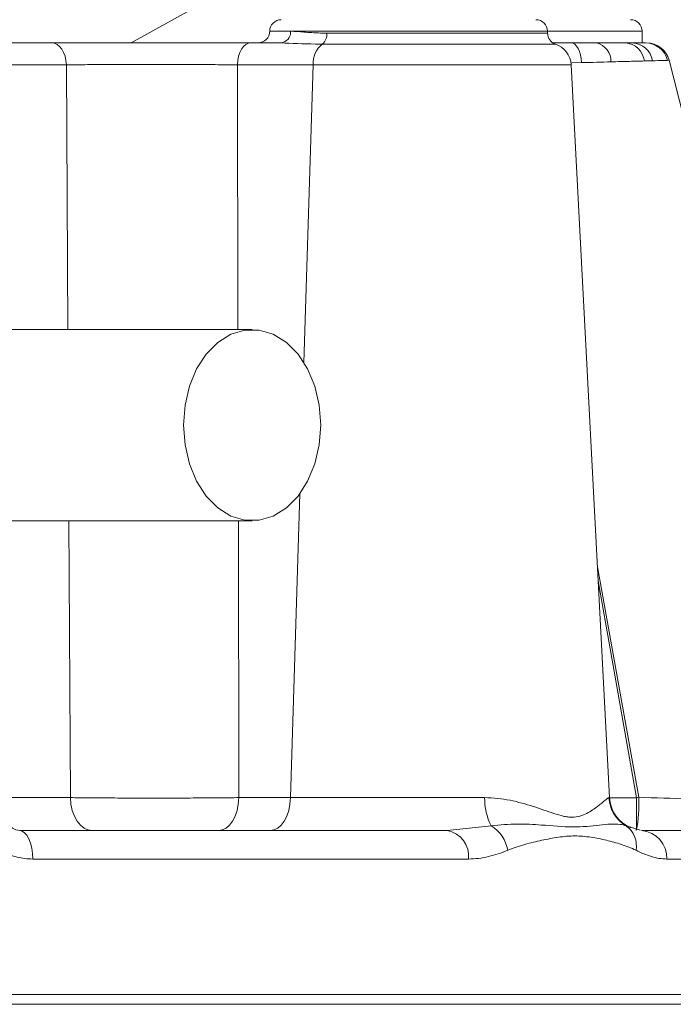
# Model space of a CAD drawing. Header units: millimetres. Extents: x 783 to 2230, y 1359 to 2850.
# Tile 8 of 12: x 1565 to 1621, y 2271 to 2356. Entities that reach past the tile are written whole.
import ezdxf

# ---------------------------------------------------------------- set-up
doc = ezdxf.new("R2010")
doc.units = ezdxf.units.MM

msp = doc.modelspace()

# ---------------------------------------------------------------- linework, layer by layer
at = {"color": 7, "linetype": 'Continuous', "lineweight": 15}
for p, q in [((1582.183, 2358.371), (1574.422, 2354.06)), ((1586.425, 2355.063), (1588.234, 2355.063)), ((1610.497, 2355.063), (1588.234, 2355.063)), ((1591.386, 2354.904), (1610.497, 2354.904)), ((1610.497, 2354.904), (1610.497, 2355.063)), ((1618.698, 2355.063), (1610.497, 2355.063)), ((1618.698, 2354.06), (1618.698, 2355.063)), ((1556.453, 2354.06), (1567.525, 2354.06)), ((1584.806, 2354.06), (1587.382, 2354.06)), ((1611.178, 2353.954), (1590.985, 2353.954)), ((1610.993, 2354.06), (1612.536, 2354.06)), ((1612.536, 2354.06), (1614.725, 2354.06)), ((1614.725, 2354.06), (1617.227, 2354.06)), ((1617.227, 2354.06), (1617.837, 2354.06)), ((1617.837, 2354.06), (1618.96, 2354.06)), ((1613.445, 2352.345), (1612.61, 2352.322)), ((1619.59, 2352.511), (1618.885, 2352.492)), ((1568.816, 2352.159), (1557.511, 2352.159)), ((1568.945, 2329.235), (1568.816, 2352.159)), ((1590.186, 2352.159), (1583.629, 2352.159)), ((1583.629, 2352.159), (1583.679, 2329.235)), ((1590.186, 2352.159), (1589.392, 2326.385)), ((1612.538, 2352.159), (1590.186, 2352.159)), ((1615.864, 2288.707), (1612.538, 2352.159)), ((1589.042, 2315.022), (1588.231, 2288.707)), ((1569.159, 2288.707), (1569.035, 2312.686)), ((1583.713, 2312.686), (1583.756, 2288.707)), ((1614.817, 2308.686), (1618.393, 2288.737)), ((1618.202, 2288.703), (1614.88, 2307.48)), ((1563.069, 2288.707), (1569.159, 2288.707)), ((1583.756, 2288.707), (1588.231, 2288.707)), ((1588.231, 2288.707), (1605.048, 2288.707)), ((1615.816, 2288.707), (1615.864, 2288.707)), ((1615.905, 2288.703), (1618.202, 2288.703)), ((1564.769, 2285.856), (1601.792, 2285.856)), ((1601.792, 2285.856), (1605.609, 2286.269)), ((1617.295, 2286.269), (1617.718, 2286.139)), ((1617.718, 2286.139), (1618.527, 2285.89)), ((1618.639, 2285.856), (1634.759, 2285.856)), ((1603.644, 2283.392), (1565.903, 2283.392)), ((1637.251, 2283.392), (1620.818, 2283.392)), ((1562.614, 2271.671), (1638.241, 2271.671)), ((1638.256, 2270.811), (1559.177, 2270.811))]:
    msp.add_line(p, q, dxfattribs=at)
at = {"color": 7, "linetype": 'Continuous', "lineweight": 15, "flags": 128}
for points in [[(1568.816, 2352.159), (1568.78, 2352.535), (1568.699, 2352.894), (1568.576, 2353.222), (1568.415, 2353.509), (1568.222, 2353.743), (1568.004, 2353.917), (1567.769, 2354.024), (1567.525, 2354.06)], [(1583.629, 2352.159), (1583.662, 2352.535), (1583.736, 2352.894), (1583.848, 2353.222), (1583.995, 2353.509), (1584.171, 2353.743), (1584.37, 2353.917), (1584.584, 2354.024), (1584.806, 2354.06)], [(1612.536, 2354.06), (1612.698, 2354.028), (1612.856, 2353.934), (1613.004, 2353.78), (1613.136, 2353.572), (1613.25, 2353.315), (1613.341, 2353.019), (1613.407, 2352.692), (1613.445, 2352.345)], [(1637.413, 2288.137), (1629.221, 2320.334), (1621.024, 2352.548)], [(1590.846, 2320.961), (1590.717, 2319.24), (1590.333, 2317.595), (1589.712, 2316.097), (1588.88, 2314.811), (1587.876, 2313.795), (1586.741, 2313.091), (1585.526, 2312.731), (1584.284, 2312.731), (1583.069, 2313.091), (1581.934, 2313.795), (1580.929, 2314.811), (1580.098, 2316.097), (1579.477, 2317.595), (1579.093, 2319.24), (1578.963, 2320.961), (1579.093, 2322.681), (1579.477, 2324.326), (1580.098, 2325.824), (1580.929, 2327.11), (1581.934, 2328.127), (1583.069, 2328.83), (1584.284, 2329.19), (1585.526, 2329.19), (1586.741, 2328.83), (1587.876, 2328.127), (1588.88, 2327.11), (1589.712, 2325.824), (1590.333, 2324.326), (1590.717, 2322.681), (1590.846, 2320.961)], [(1563.069, 2288.707), (1563.116, 2288.143), (1563.223, 2287.605), (1563.385, 2287.112), (1563.597, 2286.682), (1563.851, 2286.33), (1564.138, 2286.07), (1564.448, 2285.91), (1564.769, 2285.856)], [(1571.042, 2285.856), (1570.687, 2285.91), (1570.344, 2286.07), (1570.026, 2286.33), (1569.744, 2286.682), (1569.51, 2287.112), (1569.33, 2287.605), (1569.212, 2288.143), (1569.159, 2288.707)], [(1581.99, 2285.856), (1582.324, 2285.91), (1582.645, 2286.07), (1582.943, 2286.33), (1583.207, 2286.682), (1583.428, 2287.112), (1583.596, 2287.605), (1583.707, 2288.143), (1583.756, 2288.707)], [(1586.465, 2285.856), (1586.799, 2285.91), (1587.121, 2286.07), (1587.419, 2286.33), (1587.683, 2286.682), (1587.903, 2287.112), (1588.071, 2287.605), (1588.182, 2288.143), (1588.231, 2288.707)], [(1564.769, 2285.856), (1564.988, 2285.809), (1565.199, 2285.669), (1565.393, 2285.442), (1565.564, 2285.137), (1565.705, 2284.764), (1565.811, 2284.338), (1565.878, 2283.875), (1565.903, 2283.392)]]:
    msp.add_lwpolyline(points, dxfattribs=at)
at = {"color": 7, "linetype": 'Continuous', "lineweight": 15}
for centre, radius, start, end in [((1587.428, 2355.063), 1.003, 90, 180), ((1609.494, 2355.063), 1.003, 0, 90), ((1617.695, 2355.063), 1.003, 0, 90), ((1585.422, 2355.063), 1.003, 270, 0), ((1587.3, 2354.993), 0.937, 275.02202, 4.27016), ((1590.287, 2354.808), 1.103, 309.28105, 4.99666), ((1611.5, 2354.904), 1.003, 180, 251.30365), ((1592.334, 2352.278), 2.151, 128.81532, 183.17086), ((1610.535, 2352.054), 2.006, 3, 71.30365), ((1614.371, 2352.482), 1.617, 357.60278, 77.36485), ((1617.108, 2352.273), 1.791, 7.0327, 86.17897), ((1617.761, 2352.207), 1.854, 9.42221, 87.63787), ((1618.953, 2352.07), 1.99, 13.81041, 89.80425), ((1619.08, 2352.054), 2.006, 14.27541, 90), ((1610.057, 2288.577), 5.011, 178.50821, 207.42589), ((1618.822, 2288.863), 3.01, 182.96488, 239.5223), ((1618.869, 2288.865), 3.009, 183, 247.29696), ((1608.199, 2288.041), 10.217, 347.65101, 3.90747), ((1523.867, 2288.016), 94.338, 358.6876, 0.41709), ((1608.82, 2341.788), 53.908, 280.02321, 280.22877), ((1601.416, 2283.645), 2.243, 353.53263, 80.34079), ((1603.969, 2283.609), 3.125, 9.95215, 58.33284), ((1616.083, 2284.538), 2.113, 349.39366, 54.98328), ((1618.467, 2283.508), 2.354, 357.18154, 85.80672)]:
    msp.add_arc(centre, radius, start, end, dxfattribs=at)
for points, knots in [([(1588.234, 2355.063), (1588.604, 2355.043), (1589.354, 2355.004), (1590.482, 2354.91), (1591.201, 2354.905), (1591.386, 2354.904)], [0, 0, 0, 0, 0.419388, 0.850454, 1, 1, 1, 1]), ([(1567.525, 2354.06), (1568.153, 2354.06), (1569.41, 2354.06), (1571.563, 2354.06), (1573.843, 2354.06), (1576.203, 2354.06), (1578.572, 2354.06), (1580.835, 2354.06), (1582.949, 2354.06), (1584.187, 2354.06), (1584.806, 2354.06)], [0, 0, 0, 0, 0.126969, 0.253937, 0.380911, 0.507887, 0.634741, 0.761596, 0.880797, 1, 1, 1, 1]), ([(1590.985, 2353.954), (1590.783, 2353.955), (1589.451, 2353.964), (1588.332, 2354.016), (1587.382, 2354.06)], [0, 0, 0, 0, 0.151757, 1, 1, 1, 1]), ([(1583.629, 2352.159), (1583.086, 2352.163), (1582.517, 2352.167), (1581.626, 2352.173), (1581.323, 2352.174), (1580.704, 2352.177), (1580.388, 2352.178), (1579.426, 2352.182), (1578.777, 2352.184), (1577.464, 2352.186), (1576.797, 2352.187), (1575.457, 2352.187), (1574.798, 2352.186), (1573.5, 2352.184), (1572.861, 2352.182), (1571.609, 2352.177), (1570.414, 2352.171), (1569.33, 2352.163), (1568.816, 2352.159)], [0, 0, 0, 0, 0.125, 0.125, 0.1875, 0.1875, 0.25, 0.25, 0.375, 0.375, 0.5, 0.5, 0.625, 0.625, 0.75, 0.75, 0.875, 1, 1, 1, 1]), ([(1618.885, 2352.492), (1618.473, 2352.481), (1617.64, 2352.459), (1616.542, 2352.43), (1615.986, 2352.415)], [0, 0, 0, 0, 0.49375, 1, 1, 1, 1]), ([(1620.886, 2352.545), (1620.781, 2352.542), (1620.62, 2352.538), (1620.188, 2352.527), (1619.917, 2352.519), (1619.59, 2352.511)], [0, 0, 0, 0, 0.5, 0.5, 1, 1, 1, 1]), ([(1584.905, 2329.235), (1581.773, 2329.235), (1575.769, 2329.235), (1567.23, 2329.235), (1559.59, 2329.235), (1552.858, 2329.235), (1547.379, 2329.235), (1543.01, 2329.235), (1539.595, 2329.235), (1536.687, 2329.235), (1534.096, 2329.235), (1531.416, 2329.235), (1528.405, 2329.235), (1525.037, 2329.235), (1521.547, 2329.235), (1518.113, 2329.235), (1514.999, 2329.235), (1512.368, 2329.235), (1510.247, 2329.235), (1508.609, 2329.235), (1507.363, 2329.235), (1506.703, 2329.235), (1506.362, 2329.235)], [0, 0, 0, 0, 0.074426, 0.1427, 0.204834, 0.260855, 0.310739, 0.345612, 0.376684, 0.403963, 0.427501, 0.451891, 0.484337, 0.521789, 0.564193, 0.611498, 0.66372, 0.721004, 0.783408, 0.850735, 0.922897, 1, 1, 1, 1]), ([(1506.362, 2312.686), (1506.658, 2312.686), (1507.228, 2312.686), (1508.235, 2312.686), (1509.465, 2312.686), (1510.949, 2312.686), (1512.686, 2312.686), (1514.628, 2312.686), (1516.695, 2312.686), (1518.789, 2312.686), (1520.89, 2312.686), (1523.287, 2312.686), (1526.33, 2312.686), (1530.302, 2312.686), (1535.203, 2312.686), (1541.104, 2312.686), (1548.003, 2312.686), (1555.893, 2312.686), (1564.726, 2312.686), (1574.504, 2312.686), (1581.354, 2312.686), (1584.905, 2312.686)], [0, 0, 0, 0, 0.06689, 0.128864, 0.185977, 0.238263, 0.285581, 0.327872, 0.365167, 0.39753, 0.424986, 0.452505, 0.489261, 0.532272, 0.58145, 0.636769, 0.698293, 0.764778, 0.83721, 0.915607, 1, 1, 1, 1]), ([(1569.159, 2288.707), (1569.674, 2288.701), (1570.215, 2288.695), (1571.347, 2288.685), (1571.939, 2288.681), (1573.176, 2288.674), (1573.808, 2288.671), (1575.086, 2288.668), (1575.734, 2288.667), (1576.72, 2288.667), (1577.05, 2288.667), (1577.703, 2288.668), (1578.028, 2288.668), (1578.994, 2288.671), (1579.63, 2288.674), (1580.57, 2288.679), (1580.882, 2288.681), (1581.49, 2288.685), (1581.788, 2288.687), (1582.663, 2288.695), (1583.222, 2288.701), (1583.756, 2288.707)], [0, 0, 0, 0, 0.125, 0.125, 0.25, 0.25, 0.375, 0.375, 0.5, 0.5, 0.5625, 0.5625, 0.625, 0.625, 0.75, 0.75, 0.8125, 0.8125, 0.875, 0.875, 1, 1, 1, 1]), ([(1605.048, 2288.707), (1605.816, 2288.707), (1606.547, 2288.614), (1607.947, 2288.335), (1608.619, 2288.147), (1609.571, 2287.843), (1609.88, 2287.738), (1610.478, 2287.532), (1610.767, 2287.43), (1611.327, 2287.247), (1611.599, 2287.166), (1611.994, 2287.078), (1612.124, 2287.055), (1612.379, 2287.023), (1612.505, 2287.015), (1613.114, 2287.019), (1613.529, 2287.163), (1614.257, 2287.529), (1614.57, 2287.748), (1615.099, 2288.151), (1615.313, 2288.336), (1615.558, 2288.544), (1615.628, 2288.601), (1615.741, 2288.683), (1615.785, 2288.707), (1615.816, 2288.707)], [0, 0, 0, 0, 0.125, 0.125, 0.25, 0.25, 0.3125, 0.3125, 0.375, 0.375, 0.4375, 0.4375, 0.46875, 0.46875, 0.5, 0.5, 0.625, 0.625, 0.75, 0.75, 0.875, 0.875, 0.9375, 0.9375, 1, 1, 1, 1]), ([(1618.393, 2288.737), (1619.84, 2288.689), (1622.274, 2288.608), (1625.613, 2288.498), (1628.897, 2288.391), (1631.809, 2288.297), (1634.152, 2288.224), (1635.695, 2288.176), (1636.775, 2288.142), (1637.362, 2288.124), (1637.364, 2288.124), (1637.365, 2288.124)], [0, 0, 0, 0, 0.148575, 0.249932, 0.354197, 0.518384, 0.619525, 0.723621, 0.824765, 0.928902, 1, 1, 1, 1]), ([(1605.609, 2286.269), (1606.377, 2286.339), (1607.914, 2286.478), (1610.297, 2286.317), (1612.757, 2286.096), (1615.058, 2286.324), (1616.529, 2286.49), (1617.129, 2286.317), (1617.295, 2286.269)], [0, 0, 0, 0, 0.141448, 0.283341, 0.493736, 0.706298, 0.918556, 1, 1, 1, 1]), ([(1618.16, 2284.149), (1617.749, 2284.357), (1617.328, 2284.513), (1616.472, 2284.791), (1616.036, 2284.91), (1615.15, 2285.118), (1614.701, 2285.208), (1613.789, 2285.344), (1613.325, 2285.387), (1612.387, 2285.387), (1611.915, 2285.343), (1610.963, 2285.208), (1610.482, 2285.117), (1609.511, 2284.909), (1609.021, 2284.79), (1608.036, 2284.513), (1607.541, 2284.357), (1607.047, 2284.149)], [0, 0, 0, 0, 0.125, 0.125, 0.25, 0.25, 0.375, 0.375, 0.5, 0.5, 0.625, 0.625, 0.75, 0.75, 0.875, 0.875, 1, 1, 1, 1]), ([(1565.903, 2283.392), (1565.447, 2283.392), (1564.996, 2283.446), (1564.108, 2283.661), (1563.666, 2283.826), (1563.249, 2284.045)], [0, 0, 0, 0, 0.5, 0.5, 1, 1, 1, 1]), ([(1607.047, 2284.149), (1606.504, 2283.921), (1605.95, 2283.733), (1604.817, 2283.469), (1604.238, 2283.392), (1603.644, 2283.392)], [0, 0, 0, 0, 0.5, 0.5, 1, 1, 1, 1]), ([(1620.818, 2283.392), (1620.382, 2283.392), (1619.944, 2283.469), (1619.058, 2283.733), (1618.611, 2283.921), (1618.16, 2284.149)], [0, 0, 0, 0, 0.5, 0.5, 1, 1, 1, 1])]:
    msp.add_open_spline(points, degree=3, knots=knots, dxfattribs=at)
for points in [[(1615.986, 2352.415), (1615.201, 2352.393), (1614.354, 2352.37), (1613.445, 2352.345)], [(1621.024, 2352.548), (1621.024, 2352.548), (1620.978, 2352.547), (1620.886, 2352.545)]]:
    msp.add_open_spline(points, degree=3, dxfattribs=at)

doc.saveas('drawing.dxf')
